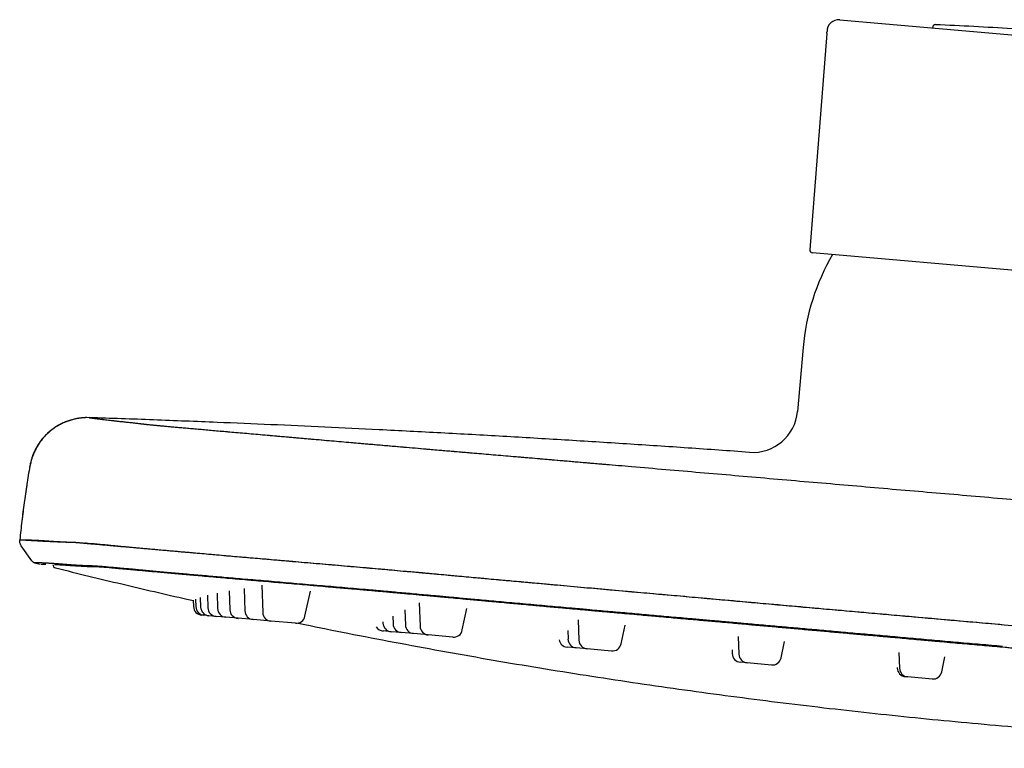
# Model space of a CAD drawing. Header units: millimetres. Extents: x 8 to 1937, y 12 to 2736.
# Tile 81 of 135: x 29 to 139, y 2655 to 2736. Entities that reach past the tile are written whole.
import ezdxf

# ---------------------------------------------------------------- set-up
doc = ezdxf.new("R2010")
doc.units = ezdxf.units.MM

msp = doc.modelspace()

# ---------------------------------------------------------------- linework, layer by layer
at = {"color": 7, "linetype": 'Continuous', "lineweight": 30}
for p, q in [((120.54, 2736.28), (144.58, 2734.18)), ((130.89, 2735.45), (130.88, 2735.37)), ((119.12, 2734.74), (117.22, 2710.67)), ((167.12, 2706), (117.5, 2710.35)), ((116.46, 2699.79), (115.84, 2692.68)), ((37.03, 2691.99), (36.53, 2691.98)), ((30.42, 2686.57), (30.4, 2686.58)), ((30.4, 2686.58), (30.42, 2686.57)), ((29.29, 2678.41), (29.29, 2678.41)), ((30.64, 2676.05), (29.46, 2677.74)), ((33.14, 2675.65), (33.23, 2675.65)), ((42.54, 2675.02), (43.1, 2674.97)), ((52.6, 2672.7), (52.67, 2670.62)), ((54.26, 2672.99), (54.34, 2670.47)), ((56.23, 2673.36), (56.34, 2670.3)), ((61.03, 2669.89), (61.63, 2672.68)), ((48.6, 2671.67), (48.62, 2670.97)), ((48.85, 2671.79), (48.88, 2670.95)), ((49.38, 2671.99), (49.42, 2670.9)), ((50.17, 2672.22), (50.22, 2670.83)), ((51.24, 2672.46), (51.3, 2670.74)), ((72.15, 2670.59), (72.2, 2668.91)), ((73.75, 2671.38), (73.84, 2668.77)), ((78.54, 2668.36), (79.05, 2670.74)), ((49.8, 2669.99), (49.53, 2670.01)), ((50.33, 2669.94), (49.8, 2669.99)), ((51.13, 2669.87), (50.33, 2669.94)), ((52.21, 2669.78), (51.13, 2669.87)), ((53.58, 2669.66), (52.21, 2669.78)), ((55.26, 2669.51), (53.58, 2669.66)), ((57.25, 2669.34), (55.26, 2669.51)), ((70.8, 2669.9), (70.83, 2669.03)), ((91.44, 2669.48), (91.52, 2667.22)), ((59.97, 2669.1), (57.25, 2669.34)), ((69.7, 2669.28), (69.71, 2669.13)), ((90.27, 2668.3), (90.31, 2667.33)), ((96.22, 2666.81), (96.66, 2668.88)), ((70.62, 2668.17), (69.73, 2668.25)), ((71.74, 2668.07), (70.62, 2668.17)), ((73.12, 2667.95), (71.74, 2668.07)), ((74.75, 2667.81), (73.12, 2667.95)), ((77.47, 2667.57), (74.75, 2667.81)), ((109.26, 2667.64), (109.32, 2665.66)), ((91.22, 2666.37), (90.2, 2666.45)), ((92.44, 2666.26), (91.22, 2666.37)), ((95.16, 2666.02), (92.44, 2666.26)), ((108.56, 2666.15), (108.57, 2665.73)), ((114.02, 2665.25), (114.41, 2667.09)), ((138.65, 2666.53), (138.48, 2666.54)), ((127.13, 2665.87), (127.2, 2664.1)), ((131.89, 2663.69), (132.25, 2665.38)), ((110.24, 2664.7), (109.49, 2664.77)), ((112.96, 2664.46), (110.24, 2664.7)), ((126.94, 2664.18), (126.94, 2664.12)), ((128.11, 2663.14), (127.85, 2663.16)), ((130.83, 2662.9), (128.11, 2663.14))]:
    msp.add_line(p, q, dxfattribs=at)
at = {"color": 7, "linetype": 'Continuous', "lineweight": 30, "flags": 128}
msp.add_lwpolyline([(138.86, 2668.95), (141.44, 2668.72)], dxfattribs=at)
at = {"color": 7, "linetype": 'Continuous', "lineweight": 30}
for centre, radius, start, end in [((120.43, 2734.98), 1.3, 85, 180.0883), ((131.19, 2735.43), 0.3, 87.742, 175), ((120.11, 2454.49), 281.45, 86.0033, 87.742), ((116.13, 2734.98), 3, 355.5, 0.0883), ((141.37, 2697.61), 25, 149.906, 175), ((117.52, 2710.64), 0.3, 175.5, 265), ((110.86, 2693.12), 5, 265.8935, 355), ((33.37, 2675.65), 0.4, 179.4058, 256.0961), ((49.62, 2671.01), 1, 182, 265), ((49.88, 2670.99), 1, 182, 265), ((50.42, 2670.94), 1, 182, 265), ((51.22, 2670.87), 1, 182, 265), ((52.3, 2670.77), 1, 182, 265), ((53.67, 2670.65), 1, 182, 265), ((55.34, 2670.51), 1, 182, 265), ((57.33, 2670.33), 1, 182, 265), ((60.05, 2670.1), 1, 265, 348), ((69.82, 2669.24), 1, 211.9778, 265), ((70.71, 2669.16), 1, 182, 265), ((71.83, 2669.07), 1, 182, 265), ((73.2, 2668.95), 1, 182, 265), ((74.84, 2668.8), 1, 182, 265), ((77.56, 2668.56), 1, 265, 348), ((90.29, 2667.45), 1, 191.1209, 265), ((91.3, 2667.36), 1, 182, 265), ((92.52, 2667.26), 1, 182, 265), ((95.24, 2667.02), 1, 265, 348), ((109.57, 2665.76), 1, 182, 265), ((110.32, 2665.7), 1, 182, 265), ((113.04, 2665.46), 1, 265, 348), ((127.94, 2664.16), 1, 182, 265), ((128.2, 2664.13), 1, 182, 265), ((130.92, 2663.9), 1, 265, 348)]:
    msp.add_arc(centre, radius, start, end, dxfattribs=at)
for points, knots in [([(36.1, 2691.95), (36.04, 2691.94), (35.8, 2691.92), (35.36, 2691.84), (34.84, 2691.69), (34.36, 2691.52), (33.92, 2691.32), (33.49, 2691.09), (33.09, 2690.83), (32.7, 2690.53), (32.33, 2690.21), (31.99, 2689.86), (31.68, 2689.49), (31.4, 2689.1), (31.13, 2688.67), (30.88, 2688.18), (30.67, 2687.65), (30.51, 2687.12), (30.44, 2686.76), (30.4, 2686.58)], [0, 0, 0, 0, 0.019753, 0.087807, 0.157294, 0.213761, 0.270854, 0.328425, 0.386319, 0.444377, 0.502434, 0.560329, 0.6179, 0.674993, 0.73146, 0.800947, 0.869001, 0.935411, 1, 1, 1, 1]), ([(36.76, 2691.99), (36.75, 2691.99), (36.74, 2691.99), (36.71, 2691.99), (36.68, 2691.99), (36.65, 2691.99), (36.61, 2691.99), (36.57, 2691.99), (36.53, 2691.98), (36.48, 2691.98), (36.43, 2691.98), (36.37, 2691.97), (36.32, 2691.97), (36.25, 2691.96), (36.19, 2691.96), (36.12, 2691.95), (36.05, 2691.94), (35.97, 2691.93), (35.9, 2691.92), (35.84, 2691.91), (35.79, 2691.9), (35.72, 2691.89), (35.63, 2691.88), (35.49, 2691.85), (35.32, 2691.81), (35.11, 2691.76), (34.89, 2691.69), (34.59, 2691.59), (34.23, 2691.45), (33.87, 2691.28), (33.59, 2691.12), (33.37, 2690.99), (33.14, 2690.84), (32.88, 2690.66), (32.61, 2690.44), (32.33, 2690.18), (32.05, 2689.89), (31.78, 2689.58), (31.52, 2689.25), (31.28, 2688.88), (31.05, 2688.48), (30.85, 2688.04), (30.67, 2687.58), (30.52, 2687.09), (30.46, 2686.75), (30.42, 2686.57)], [0, 0, 0, 0, 0.051962, 0.100966, 0.147016, 0.190115, 0.230264, 0.267468, 0.301733, 0.333064, 0.361472, 0.386967, 0.409566, 0.429294, 0.446187, 0.460305, 0.471749, 0.480716, 0.487614, 0.490556, 0.493364, 0.497137, 0.502848, 0.511574, 0.522795, 0.536547, 0.551416, 0.566337, 0.595758, 0.625265, 0.640604, 0.656115, 0.673487, 0.693134, 0.715044, 0.739184, 0.765502, 0.790257, 0.816547, 0.844282, 0.87335, 0.903617, 0.93493, 0.96712, 1, 1, 1, 1]), ([(110.5, 2688.13), (108.22, 2688.29), (103.66, 2688.62), (96.82, 2689.07), (89.95, 2689.5), (83.06, 2689.91), (76.17, 2690.29), (69.56, 2690.63), (63.25, 2690.94), (57.24, 2691.21), (52.08, 2691.43), (47.73, 2691.6), (44.18, 2691.74), (40.62, 2691.87), (38.23, 2691.95), (37.03, 2691.99)], [0, 0, 0, 0, 0.093146, 0.186371, 0.279831, 0.373647, 0.467636, 0.561455, 0.6436, 0.725172, 0.80647, 0.854459, 0.902639, 0.951118, 1, 1, 1, 1]), ([(37.03, 2691.99), (37.03, 2691.99), (37.03, 2691.99), (37.05, 2691.99), (37.08, 2691.98), (37.11, 2691.98), (37.15, 2691.97), (37.21, 2691.97), (37.27, 2691.96), (37.33, 2691.95), (37.41, 2691.94), (37.5, 2691.93), (37.59, 2691.92), (37.68, 2691.91), (37.78, 2691.89), (37.89, 2691.88), (38, 2691.86), (38.11, 2691.85), (38.22, 2691.84), (38.31, 2691.82), (38.37, 2691.82), (38.4, 2691.81), (38.41, 2691.81), (38.42, 2691.81), (38.43, 2691.81), (38.44, 2691.81), (38.45, 2691.81), (38.48, 2691.8), (38.6, 2691.79), (38.82, 2691.76), (39.15, 2691.72), (39.51, 2691.68), (39.9, 2691.64), (40.31, 2691.59), (40.77, 2691.55), (41.27, 2691.49), (41.78, 2691.44), (42.2, 2691.39), (42.47, 2691.36), (42.59, 2691.34), (42.64, 2691.34), (42.66, 2691.33), (42.66, 2691.33), (42.67, 2691.33), (42.67, 2691.33), (42.68, 2691.33), (42.68, 2691.33), (42.71, 2691.33), (42.76, 2691.32), (42.84, 2691.31), (42.91, 2691.3), (42.97, 2691.3), (43.03, 2691.29), (43.09, 2691.28), (43.14, 2691.28), (43.19, 2691.27), (43.23, 2691.26), (43.27, 2691.26), (43.3, 2691.26), (43.34, 2691.25), (43.36, 2691.25), (43.39, 2691.25), (43.4, 2691.24), (43.42, 2691.24), (43.44, 2691.24), (43.47, 2691.24), (43.51, 2691.23), (43.62, 2691.22), (43.76, 2691.21), (43.91, 2691.19), (44.04, 2691.18), (44.17, 2691.17), (44.31, 2691.15), (44.46, 2691.14), (44.62, 2691.12), (44.78, 2691.11), (45.03, 2691.09), (45.39, 2691.05), (45.88, 2691.01), (46.42, 2690.96), (47, 2690.91), (47.62, 2690.86), (48.27, 2690.8), (48.95, 2690.74), (49.66, 2690.68), (50.4, 2690.61), (51.18, 2690.54), (52.01, 2690.47), (52.89, 2690.39), (53.83, 2690.31), (54.79, 2690.23), (55.8, 2690.14), (56.83, 2690.05), (57.88, 2689.96), (58.94, 2689.86), (60.01, 2689.77), (61.12, 2689.67), (62.26, 2689.57), (63.39, 2689.47), (64.51, 2689.37), (65.6, 2689.28), (66.67, 2689.19), (67.75, 2689.09), (68.85, 2689), (69.98, 2688.9), (71.15, 2688.8), (72.35, 2688.69), (73.59, 2688.59), (74.71, 2688.49), (75.71, 2688.41), (76.54, 2688.33), (77.12, 2688.29), (77.44, 2688.26), (77.54, 2688.25), (77.64, 2688.24), (77.75, 2688.23), (77.85, 2688.22), (78.23, 2688.19), (78.91, 2688.13), (79.9, 2688.05), (80.93, 2687.96), (82, 2687.87), (83.1, 2687.78), (84.24, 2687.68), (85.4, 2687.58), (86.61, 2687.48), (87.85, 2687.37), (89.12, 2687.26), (90.44, 2687.15), (91.79, 2687.03), (92.95, 2686.93), (93.9, 2686.85), (94.48, 2686.8), (94.82, 2686.77), (94.92, 2686.76)], [0, 0, 0, 0, 0.017308, 0.034397, 0.051267, 0.067918, 0.084348, 0.100559, 0.11655, 0.133885, 0.150953, 0.167754, 0.184288, 0.200554, 0.216552, 0.232282, 0.247746, 0.262944, 0.277877, 0.286945, 0.295912, 0.297033, 0.298151, 0.299268, 0.300384, 0.301498, 0.30261, 0.303776, 0.311077, 0.340625, 0.371015, 0.40127, 0.431396, 0.46139, 0.491242, 0.5239, 0.556352, 0.584724, 0.597148, 0.602603, 0.605, 0.605269, 0.605539, 0.605808, 0.606076, 0.606345, 0.606614, 0.606883, 0.611256, 0.615371, 0.619231, 0.622835, 0.626183, 0.629275, 0.632113, 0.634549, 0.63676, 0.638746, 0.640506, 0.642041, 0.643352, 0.644438, 0.64476, 0.645499, 0.646402, 0.647303, 0.648202, 0.651721, 0.657947, 0.661079, 0.664194, 0.667293, 0.670377, 0.673446, 0.6765, 0.679542, 0.682571, 0.689866, 0.697116, 0.704329, 0.711516, 0.718682, 0.725838, 0.732581, 0.739327, 0.746084, 0.752856, 0.759651, 0.766856, 0.774032, 0.781187, 0.788329, 0.795469, 0.802616, 0.809369, 0.816147, 0.82296, 0.829818, 0.836731, 0.843068, 0.849298, 0.855234, 0.861165, 0.867164, 0.873231, 0.879368, 0.885748, 0.892212, 0.898763, 0.903138, 0.907554, 0.911475, 0.91199, 0.912507, 0.913024, 0.913542, 0.91406, 0.914579, 0.919396, 0.924407, 0.929612, 0.935009, 0.9406, 0.946279, 0.952144, 0.958195, 0.96443, 0.97085, 0.977454, 0.984243, 0.991224, 0.994894, 0.998489, 1, 1, 1, 1]), ([(37.03, 2691.99), (37.03, 2691.99), (37.04, 2691.99), (37.11, 2691.98), (37.23, 2691.96), (37.38, 2691.94), (37.59, 2691.91), (37.83, 2691.88), (38.09, 2691.85), (38.29, 2691.83), (38.37, 2691.82)], [0, 0, 0, 0, 0.129445, 0.258902, 0.38837, 0.517845, 0.647324, 0.774493, 0.90166, 1, 1, 1, 1]), ([(51.59, 2690.51), (51.72, 2690.5), (52.13, 2690.46), (52.88, 2690.39), (53.82, 2690.31), (54.8, 2690.23), (55.82, 2690.14), (56.88, 2690.04), (57.94, 2689.95), (59.02, 2689.86), (60.09, 2689.76), (61.2, 2689.66), (62.32, 2689.57), (63.44, 2689.47), (64.54, 2689.37), (65.63, 2689.28), (66.74, 2689.18), (67.87, 2689.08), (69.01, 2688.98), (70.16, 2688.88), (71.37, 2688.78), (72.63, 2688.67), (73.95, 2688.56), (75.27, 2688.44), (76.61, 2688.33), (78.23, 2688.19), (80.12, 2688.03), (82.29, 2687.85), (84.46, 2687.66), (86.63, 2687.48), (89.03, 2687.27), (91.65, 2687.05), (94.51, 2686.8), (97.69, 2686.53), (101.19, 2686.23), (105.02, 2685.9), (108.85, 2685.57), (112.71, 2685.23), (116.6, 2684.9), (120.51, 2684.56), (124.42, 2684.22), (128.33, 2683.88), (132.25, 2683.55), (136.16, 2683.21), (138.77, 2682.98), (140.08, 2682.86)], [0, 0, 0, 0, 0.006937, 0.022321, 0.037765, 0.053258, 0.068773, 0.084284, 0.099763, 0.114312, 0.128825, 0.143316, 0.157801, 0.172294, 0.185489, 0.198727, 0.212004, 0.225301, 0.2386, 0.251886, 0.265143, 0.279693, 0.294238, 0.308794, 0.323373, 0.337974, 0.361308, 0.384633, 0.407953, 0.431271, 0.454588, 0.485123, 0.51566, 0.546193, 0.587064, 0.627902, 0.668698, 0.709448, 0.750997, 0.792521, 0.834026, 0.87552, 0.917009, 0.9585, 1, 1, 1, 1]), ([(30.4, 2686.58), (30.29, 2685.9), (30.07, 2684.54), (29.77, 2682.5), (29.51, 2680.46), (29.36, 2679.1), (29.29, 2678.41)], [0, 0, 0, 0, 0.250017, 0.500008, 0.750001, 1, 1, 1, 1]), ([(30.06, 2684.47), (29.97, 2683.82), (29.77, 2682.5), (29.61, 2681.19), (29.53, 2680.53)], [0, 0, 0, 0, 0.499983, 1, 1, 1, 1]), ([(29.46, 2677.74), (29.43, 2677.79), (29.37, 2677.89), (29.31, 2678.06), (29.28, 2678.23), (29.28, 2678.35), (29.29, 2678.41)], [0, 0, 0, 0, 0.248005, 0.500009, 0.752009, 1, 1, 1, 1]), ([(29.29, 2678.41), (29.3, 2678.41), (29.31, 2678.41), (29.38, 2678.41), (29.5, 2678.41), (29.67, 2678.4), (29.87, 2678.4), (30.13, 2678.39), (30.43, 2678.38), (30.77, 2678.37), (31.16, 2678.35), (31.6, 2678.33), (32.08, 2678.3), (32.61, 2678.26), (33.07, 2678.23), (33.46, 2678.21), (33.74, 2678.19), (34.02, 2678.17), (34.33, 2678.16), (34.65, 2678.15), (34.95, 2678.14), (35.17, 2678.13), (35.32, 2678.13), (35.35, 2678.13)], [0, 0, 0, 0, 0.050041, 0.113141, 0.176237, 0.239331, 0.302427, 0.364398, 0.426373, 0.488355, 0.550345, 0.612342, 0.674342, 0.736343, 0.798339, 0.826174, 0.854011, 0.881855, 0.909707, 0.937531, 0.965307, 0.993201, 1, 1, 1, 1]), ([(29.29, 2678.41), (29.29, 2678.41), (29.29, 2678.41), (29.3, 2678.41), (29.31, 2678.41), (29.34, 2678.41), (29.37, 2678.41), (29.4, 2678.41), (29.45, 2678.4), (29.5, 2678.4), (29.56, 2678.4), (29.63, 2678.39), (29.71, 2678.39), (29.79, 2678.38), (29.88, 2678.38), (29.97, 2678.37), (30.07, 2678.37), (30.18, 2678.36), (30.29, 2678.35), (30.39, 2678.35), (30.5, 2678.34), (30.61, 2678.33), (30.72, 2678.33), (30.83, 2678.32), (30.94, 2678.31), (31.06, 2678.31), (31.19, 2678.3), (31.31, 2678.29), (31.44, 2678.29), (31.58, 2678.28), (31.71, 2678.27), (31.85, 2678.26), (31.99, 2678.26), (32.14, 2678.25), (32.29, 2678.24), (32.44, 2678.23), (32.6, 2678.23), (32.75, 2678.22), (32.91, 2678.21), (33.06, 2678.2), (33.21, 2678.2), (33.35, 2678.19), (33.5, 2678.19), (33.64, 2678.18), (33.78, 2678.17), (33.93, 2678.17), (34.08, 2678.16), (34.25, 2678.16), (34.41, 2678.15), (34.51, 2678.15), (34.56, 2678.15)], [0, 0, 0, 0, 0.025112, 0.049932, 0.074548, 0.09898, 0.123165, 0.147048, 0.17483, 0.202301, 0.229486, 0.256318, 0.283272, 0.309822, 0.336019, 0.361882, 0.387395, 0.412545, 0.437348, 0.45878, 0.479957, 0.50084, 0.521387, 0.541583, 0.561476, 0.581123, 0.600564, 0.620687, 0.640507, 0.659979, 0.679096, 0.697882, 0.716357, 0.736176, 0.755651, 0.774783, 0.793574, 0.812012, 0.830082, 0.847768, 0.863637, 0.879186, 0.894422, 0.909352, 0.92398, 0.938309, 0.955111, 0.971485, 0.987432, 1, 1, 1, 1]), ([(35.26, 2678.13), (35.27, 2678.13), (35.28, 2678.13), (35.3, 2678.13), (35.31, 2678.13), (35.31, 2678.13), (35.32, 2678.13), (35.32, 2678.13), (35.32, 2678.13), (35.33, 2678.13), (35.33, 2678.13), (35.33, 2678.13), (35.34, 2678.13), (35.35, 2678.13), (35.36, 2678.13), (35.37, 2678.13), (35.39, 2678.12), (35.42, 2678.12), (35.45, 2678.12), (35.48, 2678.12), (35.52, 2678.11), (35.57, 2678.11), (35.64, 2678.1), (35.71, 2678.1), (35.8, 2678.09), (35.9, 2678.08), (36.02, 2678.07), (36.15, 2678.06), (36.31, 2678.04), (36.48, 2678.03), (36.67, 2678.01), (36.87, 2677.99), (37.09, 2677.97), (37.32, 2677.95), (37.58, 2677.93), (37.86, 2677.91), (38.16, 2677.88), (38.49, 2677.85), (38.83, 2677.82), (39.21, 2677.79), (39.61, 2677.75), (40.05, 2677.71), (40.54, 2677.67), (41.08, 2677.62), (41.66, 2677.57), (42.28, 2677.52), (42.94, 2677.46), (43.62, 2677.4), (44.32, 2677.34), (45.02, 2677.27), (45.67, 2677.22), (46.27, 2677.16), (46.78, 2677.12), (47.13, 2677.09), (47.33, 2677.07), (47.39, 2677.06), (47.44, 2677.06), (47.5, 2677.06), (47.55, 2677.05), (47.61, 2677.05), (47.95, 2677.02), (48.59, 2676.96), (49.55, 2676.88), (50.51, 2676.79), (51.49, 2676.71), (52.48, 2676.62), (53.47, 2676.53), (54.48, 2676.45), (55.5, 2676.36), (56.53, 2676.27), (57.45, 2676.19), (58.25, 2676.12), (58.76, 2676.08), (59.11, 2676.05), (59.29, 2676.03), (59.46, 2676.02), (59.64, 2676), (59.82, 2675.99), (60.38, 2675.94), (61.33, 2675.86), (62.69, 2675.74), (64.06, 2675.63), (65.44, 2675.5), (66.83, 2675.38), (68.18, 2675.26), (69.47, 2675.15), (70.72, 2675.04), (72.1, 2674.91), (73.15, 2674.82), (73.84, 2674.76), (74.06, 2674.74), (74.27, 2674.72), (74.49, 2674.7), (74.71, 2674.68), (75.53, 2674.6), (76.96, 2674.47), (79, 2674.29), (81.03, 2674.1), (83.06, 2673.92), (85.07, 2673.74), (87.45, 2673.52), (90.19, 2673.28), (93.28, 2673), (96.24, 2672.73), (99.07, 2672.48), (101.77, 2672.24), (104.45, 2672), (107.1, 2671.76), (109.73, 2671.52), (112.33, 2671.29), (114.91, 2671.06), (117.48, 2670.83), (120.03, 2670.61), (122.56, 2670.38), (125.05, 2670.16), (127.66, 2669.93), (130.39, 2669.69), (133.24, 2669.44), (136.06, 2669.19), (137.93, 2669.03), (138.86, 2668.95)], [0, 0, 0, 0, 0.001355, 0.003648, 0.003905, 0.004161, 0.004417, 0.004673, 0.004929, 0.005185, 0.00544, 0.005615, 0.006096, 0.006842, 0.007726, 0.008818, 0.010119, 0.011955, 0.01409, 0.016526, 0.019261, 0.022296, 0.026052, 0.030184, 0.034693, 0.039582, 0.044848, 0.05039, 0.056298, 0.062572, 0.069211, 0.075131, 0.081314, 0.08776, 0.094468, 0.101438, 0.108671, 0.115731, 0.123025, 0.130553, 0.138317, 0.146318, 0.155062, 0.164074, 0.173352, 0.182894, 0.192697, 0.20276, 0.211826, 0.221087, 0.230543, 0.236892, 0.243326, 0.249061, 0.249709, 0.250358, 0.251007, 0.251658, 0.252309, 0.252961, 0.253614, 0.264418, 0.275069, 0.28557, 0.29592, 0.306116, 0.316156, 0.326039, 0.33602, 0.345833, 0.35548, 0.361758, 0.367965, 0.369579, 0.371188, 0.372792, 0.374392, 0.375987, 0.377577, 0.389464, 0.401297, 0.413073, 0.424789, 0.436441, 0.448025, 0.458163, 0.468249, 0.478288, 0.491471, 0.493191, 0.49491, 0.496628, 0.498344, 0.500059, 0.501773, 0.517938, 0.534, 0.549963, 0.565832, 0.581614, 0.597306, 0.62177, 0.645972, 0.669915, 0.69111, 0.71216, 0.733045, 0.753712, 0.774122, 0.794312, 0.814354, 0.834304, 0.854125, 0.873739, 0.893083, 0.912173, 0.934433, 0.956513, 0.978391, 1, 1, 1, 1]), ([(36.53, 2678.05), (36.6, 2678.05), (36.77, 2678.03), (37.1, 2678), (37.51, 2677.97), (37.96, 2677.92), (38.44, 2677.88), (38.98, 2677.83), (39.56, 2677.78), (40.2, 2677.72), (40.89, 2677.65), (41.61, 2677.59), (42.38, 2677.51), (43.18, 2677.44), (43.99, 2677.37), (44.81, 2677.29), (45.67, 2677.22), (46.56, 2677.14), (47.5, 2677.05), (48.49, 2676.97), (49.54, 2676.88), (50.62, 2676.78), (51.74, 2676.68), (52.88, 2676.58), (54.04, 2676.48), (55.2, 2676.38), (56.36, 2676.29), (57.54, 2676.18), (58.74, 2676.08), (59.99, 2675.97), (61.28, 2675.86), (62.61, 2675.75), (63.97, 2675.63), (65.36, 2675.51), (66.77, 2675.39), (68.17, 2675.27), (69.57, 2675.14), (70.94, 2675.02), (72.32, 2674.89), (73.71, 2674.77), (75.37, 2674.62), (77.32, 2674.44), (79.54, 2674.24), (81.76, 2674.03), (83.99, 2673.83), (86.44, 2673.61), (89.13, 2673.37), (92.05, 2673.1), (95.3, 2672.81), (98.89, 2672.49), (102.82, 2672.15), (106.75, 2671.8), (110.71, 2671.45), (114.7, 2671.09), (118.72, 2670.73), (122.74, 2670.37), (126.77, 2670.02), (130.8, 2669.66), (134.83, 2669.3), (137.52, 2669.07), (138.86, 2668.95)], [0, 0, 0, 0, 0.0072374, 0.019074, 0.0308773, 0.0426571, 0.0544231, 0.066185, 0.0786727, 0.0911887, 0.1037317, 0.1163005, 0.128894, 0.1415031, 0.1533553, 0.1651705, 0.1769585, 0.1887289, 0.2004913, 0.2129714, 0.2254716, 0.2379967, 0.2505513, 0.2631398, 0.2757618, 0.2876325, 0.2994617, 0.311259, 0.3230337, 0.3347947, 0.3472645, 0.3597456, 0.3722505, 0.3847928, 0.3973873, 0.4100471, 0.4219712, 0.4338508, 0.4456931, 0.4575013, 0.4692757, 0.4880096, 0.5067041, 0.5253677, 0.5440021, 0.5626218, 0.5870068, 0.6114072, 0.6358158, 0.6684999, 0.701179, 0.7338548, 0.7665301, 0.7998769, 0.8332276, 0.8665812, 0.8999364, 0.9332921, 0.966647, 1, 1, 1, 1]), ([(30.64, 2676.05), (30.66, 2676.02), (30.7, 2675.98), (30.77, 2675.92), (30.85, 2675.87), (30.9, 2675.86), (30.93, 2675.85)], [0, 0, 0, 0, 0.247994, 0.5, 0.752006, 1, 1, 1, 1]), ([(30.93, 2675.85), (31.04, 2675.82), (31.25, 2675.77), (31.46, 2675.72), (31.56, 2675.69)], [0, 0, 0, 0, 0.500798, 1, 1, 1, 1]), ([(138.65, 2666.53), (137.83, 2666.6), (136.2, 2666.74), (133.77, 2666.95), (131.39, 2667.16), (129.04, 2667.37), (126.74, 2667.58), (124.49, 2667.78), (122.29, 2667.97), (120.12, 2668.17), (117.99, 2668.36), (115.9, 2668.54), (113.84, 2668.73), (111.82, 2668.9), (110.29, 2669.04), (109.25, 2669.13), (108.68, 2669.18), (108.11, 2669.23), (107.54, 2669.28), (106.93, 2669.34), (105.99, 2669.42), (104.72, 2669.53), (102.95, 2669.69), (100.97, 2669.86), (98.79, 2670.06), (96.64, 2670.25), (94.54, 2670.43), (93.09, 2670.56), (92.28, 2670.63), (92.08, 2670.65), (91.88, 2670.67), (91.68, 2670.69), (91.47, 2670.7), (91.24, 2670.73), (90.98, 2670.75), (90.4, 2670.8), (89.5, 2670.88), (88.31, 2670.99), (87.1, 2671.1), (85.88, 2671.21), (84.65, 2671.32), (83.46, 2671.42), (82.32, 2671.53), (81.23, 2671.63), (80.22, 2671.72), (79.29, 2671.8), (78.44, 2671.88), (77.71, 2671.95), (77.1, 2672), (76.61, 2672.05), (76.28, 2672.08), (76.1, 2672.1), (76.05, 2672.1), (75.99, 2672.11), (75.94, 2672.11), (75.88, 2672.12), (75.49, 2672.15), (74.77, 2672.22), (73.73, 2672.31), (72.73, 2672.4), (71.77, 2672.49), (70.9, 2672.57), (70.12, 2672.64), (69.44, 2672.7), (68.77, 2672.76), (68.09, 2672.82), (67.2, 2672.89), (66.11, 2672.99), (64.85, 2673.1), (63.59, 2673.21), (62.33, 2673.31), (61.07, 2673.42), (59.8, 2673.53), (58.53, 2673.64), (57.3, 2673.75), (56.1, 2673.85), (54.94, 2673.95), (53.83, 2674.04), (52.77, 2674.13), (51.76, 2674.22), (50.77, 2674.31), (49.82, 2674.39), (48.87, 2674.47), (47.93, 2674.56), (47.01, 2674.64), (46.13, 2674.72), (45.29, 2674.79), (44.48, 2674.86), (43.79, 2674.93), (43.21, 2674.98), (42.73, 2675.02), (42.27, 2675.07), (41.82, 2675.11), (41.4, 2675.15), (40.98, 2675.18), (40.56, 2675.22), (40.14, 2675.26), (39.72, 2675.3), (39.33, 2675.33), (39.02, 2675.36), (38.79, 2675.38), (38.61, 2675.39), (38.45, 2675.41), (38.3, 2675.42), (38.16, 2675.43), (38.02, 2675.44), (37.86, 2675.45), (37.7, 2675.46), (37.55, 2675.47), (37.42, 2675.48), (37.3, 2675.49), (37.22, 2675.49), (37.18, 2675.49), (37.15, 2675.49), (37.13, 2675.49), (37.11, 2675.49), (37.09, 2675.5), (37.07, 2675.5), (36.92, 2675.5), (36.66, 2675.51), (36.28, 2675.52), (35.91, 2675.54), (35.55, 2675.56), (35.19, 2675.59), (34.85, 2675.61), (34.52, 2675.64), (34.2, 2675.66), (33.89, 2675.69), (33.6, 2675.71), (33.33, 2675.73), (33.06, 2675.75), (32.86, 2675.76), (32.71, 2675.77), (32.6, 2675.77), (32.5, 2675.78), (32.41, 2675.78), (32.31, 2675.79), (32.22, 2675.79), (32.08, 2675.8), (31.9, 2675.81), (31.68, 2675.82), (31.55, 2675.82), (31.47, 2675.83), (31.44, 2675.83), (31.41, 2675.83), (31.38, 2675.83), (31.35, 2675.83), (31.33, 2675.83), (31.29, 2675.84), (31.24, 2675.84), (31.18, 2675.84), (31.13, 2675.84), (31.09, 2675.84), (31.05, 2675.84), (31.01, 2675.85), (30.98, 2675.85), (30.96, 2675.85), (30.95, 2675.85), (30.93, 2675.85), (30.93, 2675.85), (30.93, 2675.85)], [0, 0, 0, 0, 0.009695, 0.019246, 0.028652, 0.037915, 0.047033, 0.055848, 0.064525, 0.073062, 0.081461, 0.08972, 0.097841, 0.105822, 0.113666, 0.11594, 0.118203, 0.120454, 0.122694, 0.125015, 0.127664, 0.133863, 0.139999, 0.148763, 0.157398, 0.165906, 0.174287, 0.182425, 0.183217, 0.184009, 0.184799, 0.185589, 0.186377, 0.187325, 0.188375, 0.189418, 0.194305, 0.199056, 0.20367, 0.208749, 0.213653, 0.21838, 0.22293, 0.227304, 0.2315, 0.235046, 0.238455, 0.241726, 0.24381, 0.245834, 0.247566, 0.247789, 0.248011, 0.248233, 0.248454, 0.248674, 0.248894, 0.253205, 0.257389, 0.261449, 0.265384, 0.269196, 0.272105, 0.27494, 0.277701, 0.280466, 0.283486, 0.288907, 0.294368, 0.299871, 0.305421, 0.31102, 0.316967, 0.322863, 0.328717, 0.334538, 0.340335, 0.346117, 0.35156, 0.357001, 0.362445, 0.367898, 0.373364, 0.379164, 0.384953, 0.390737, 0.396521, 0.40231, 0.408107, 0.412019, 0.415939, 0.419868, 0.423807, 0.427758, 0.431723, 0.435704, 0.440517, 0.44535, 0.450207, 0.455091, 0.457662, 0.460241, 0.46283, 0.465428, 0.467846, 0.470086, 0.473562, 0.477177, 0.480934, 0.484834, 0.488385, 0.49205, 0.492888, 0.493732, 0.494582, 0.495437, 0.496299, 0.497166, 0.498039, 0.514778, 0.531669, 0.548705, 0.565883, 0.583198, 0.600333, 0.617593, 0.634974, 0.652473, 0.670086, 0.687814, 0.705656, 0.723615, 0.731716, 0.739841, 0.74799, 0.755923, 0.763806, 0.771672, 0.779522, 0.802735, 0.825807, 0.84874, 0.853049, 0.857353, 0.861652, 0.865947, 0.870236, 0.874519, 0.878497, 0.889576, 0.90086, 0.911295, 0.921899, 0.932671, 0.943612, 0.954722, 0.965798, 0.977036, 0.988437, 1, 1, 1, 1]), ([(31.68, 2675.69), (31.69, 2675.69), (31.72, 2675.69), (31.79, 2675.68), (31.88, 2675.68), (31.99, 2675.68), (32.09, 2675.68), (32.16, 2675.67), (32.19, 2675.67)], [0, 0, 0, 0, 0.0956072, 0.2957529, 0.490323, 0.6829049, 0.8734934, 1, 1, 1, 1]), ([(31.95, 2675.81), (31.95, 2675.8), (31.95, 2675.8), (31.95, 2675.8), (31.95, 2675.8)], [0, 0, 0, 0, 0.693378, 1, 1, 1, 1]), ([(33.23, 2675.65), (33.29, 2675.65), (33.49, 2675.64), (33.87, 2675.62), (34.36, 2675.59), (34.89, 2675.55), (35.48, 2675.51), (36.1, 2675.48), (36.8, 2675.44), (37.29, 2675.43), (37.63, 2675.42), (37.8, 2675.42), (38.01, 2675.41), (38.25, 2675.39), (38.53, 2675.37), (38.86, 2675.35), (39.22, 2675.32), (39.62, 2675.28), (40.05, 2675.24), (40.52, 2675.2), (40.86, 2675.17), (41.05, 2675.15), (41.06, 2675.15)], [0, 0, 0, 0, 0.055225, 0.160319, 0.265413, 0.370514, 0.475619, 0.580723, 0.685823, 0.790925, 0.810453, 0.830003, 0.849551, 0.869077, 0.88857, 0.90802, 0.926302, 0.944545, 0.962763, 0.980972, 0.999189, 1, 1, 1, 1]), ([(33.28, 2675.27), (34.51, 2674.96), (36.96, 2674.36), (40.62, 2673.48), (44.26, 2672.63), (46.92, 2672.01), (48.36, 2671.69), (48.6, 2671.64)], [0, 0, 0, 0, 0.241508, 0.480649, 0.717976, 0.954045, 1, 1, 1, 1]), ([(36.79, 2675.44), (36.81, 2675.44), (36.91, 2675.44), (37.09, 2675.43), (37.28, 2675.43), (37.39, 2675.43), (37.43, 2675.43), (37.44, 2675.43), (37.45, 2675.43), (37.47, 2675.43), (37.48, 2675.43), (37.53, 2675.43), (37.57, 2675.42), (37.62, 2675.42)], [0, 0, 0, 0, 0.08713, 0.393355, 0.660085, 0.776625, 0.791849, 0.807064, 0.822271, 0.837469, 0.852658, 0.867839, 1, 1, 1, 1]), ([(40.05, 2675.24), (40.13, 2675.24), (40.33, 2675.22), (40.65, 2675.19), (41.02, 2675.16), (41.28, 2675.13), (41.41, 2675.12)], [0, 0, 0, 0, 0.2015124, 0.4705863, 0.7411458, 1, 1, 1, 1]), ([(40.05, 2675.24), (40.09, 2675.24), (40.16, 2675.23), (40.28, 2675.22), (40.4, 2675.21), (40.52, 2675.2), (40.64, 2675.19), (40.77, 2675.18), (40.9, 2675.17), (41.17, 2675.14), (41.61, 2675.1), (42.24, 2675.05), (42.91, 2674.99), (43.62, 2674.92), (44.37, 2674.85), (45.14, 2674.79), (45.93, 2674.71), (46.73, 2674.64), (47.58, 2674.57), (48.45, 2674.49), (49.37, 2674.41), (50.34, 2674.32), (51.37, 2674.24), (52.42, 2674.14), (53.51, 2674.05), (54.52, 2673.96), (55.18, 2673.91), (55.45, 2673.88)], [0, 0, 0, 0, 0.012338, 0.025567, 0.03874, 0.051856, 0.064917, 0.077923, 0.090876, 0.103776, 0.159184, 0.214304, 0.269188, 0.323882, 0.378433, 0.432888, 0.484184, 0.535473, 0.586793, 0.638183, 0.689686, 0.743868, 0.798054, 0.852299, 0.906662, 0.961209, 1, 1, 1, 1]), ([(41.4, 2675.12), (41.47, 2675.12), (41.73, 2675.09), (42.24, 2675.05), (42.91, 2674.99), (43.62, 2674.92), (44.37, 2674.85), (45.14, 2674.78), (45.94, 2674.71), (46.75, 2674.64), (47.59, 2674.57), (48.46, 2674.49), (49.39, 2674.41), (50.36, 2674.32), (51.4, 2674.23), (52.46, 2674.14), (53.56, 2674.05), (54.69, 2673.95), (55.83, 2673.85), (56.97, 2673.75), (58.11, 2673.66), (59.27, 2673.56), (60.45, 2673.46), (61.61, 2673.35), (62.76, 2673.26), (63.89, 2673.16), (65.03, 2673.06), (66.2, 2672.96), (67.37, 2672.86), (68.56, 2672.75), (69.8, 2672.64), (71.08, 2672.53), (72.41, 2672.41), (73.75, 2672.28), (75.1, 2672.16), (76.71, 2672.01), (78.6, 2671.84), (80.76, 2671.64), (82.92, 2671.44), (85.09, 2671.25), (87.48, 2671.03), (90.1, 2670.79), (92.95, 2670.54), (96.13, 2670.25), (99.63, 2669.94), (103.46, 2669.6), (107.3, 2669.26), (111.17, 2668.92), (115.07, 2668.57), (119, 2668.22), (122.92, 2667.87), (126.85, 2667.52), (130.78, 2667.17), (134.71, 2666.82), (137.33, 2666.59), (138.64, 2666.47)], [0, 0, 0, 0, 0.0050858, 0.0186536, 0.0322513, 0.045862, 0.0594693, 0.0730523, 0.0858194, 0.0985574, 0.1112774, 0.1239904, 0.1367076, 0.1502293, 0.1637963, 0.1773929, 0.1910032, 0.2046116, 0.2181973, 0.2309658, 0.2437044, 0.2564245, 0.2691371, 0.2818531, 0.2934406, 0.3050645, 0.3167115, 0.3283691, 0.3400254, 0.3516694, 0.3632815, 0.3759956, 0.3886652, 0.4013054, 0.4139274, 0.426539, 0.4466632, 0.4667829, 0.486902, 0.5070222, 0.5271432, 0.5534946, 0.5798509, 0.6062146, 0.6415383, 0.676883, 0.7122524, 0.7476289, 0.7837132, 0.8197846, 0.8558446, 0.8918948, 0.9279364, 0.963971, 1, 1, 1, 1]), ([(41.41, 2675.12), (41.41, 2675.12), (41.59, 2675.11), (41.77, 2675.09), (41.96, 2675.07)], [0, 0, 0, 0, 0.036866, 1, 1, 1, 1]), ([(52.18, 2674.17), (52.45, 2674.14), (52.73, 2674.12), (53.02, 2674.09), (53.02, 2674.09)], [0, 0, 0, 0, 0.999207, 1, 1, 1, 1]), ([(53.02, 2674.09), (53.35, 2674.06), (53.68, 2674.04), (54.03, 2674.01), (54.04, 2674)], [0, 0, 0, 0, 0.971437, 1, 1, 1, 1]), ([(55.12, 2673.91), (55.47, 2673.88), (55.82, 2673.85), (56.18, 2673.82), (56.19, 2673.82)], [0, 0, 0, 0, 0.9750276, 1, 1, 1, 1]), ([(56.19, 2673.82), (56.55, 2673.79), (56.92, 2673.76), (57.29, 2673.72), (57.3, 2673.72)], [0, 0, 0, 0, 0.981549, 1, 1, 1, 1]), ([(57.3, 2673.72), (57.67, 2673.69), (58.04, 2673.66), (58.42, 2673.63), (58.43, 2673.63)], [0, 0, 0, 0, 0.989091, 1, 1, 1, 1]), ([(57.68, 2673.69), (57.81, 2673.68), (58.32, 2673.64), (59.24, 2673.56), (60.43, 2673.46), (61.6, 2673.36), (62.73, 2673.26), (63.84, 2673.16), (64.96, 2673.07), (65.95, 2672.98), (66.8, 2672.91), (67.48, 2672.85), (68.15, 2672.79), (68.81, 2672.73), (69.55, 2672.66), (70.37, 2672.59), (71.14, 2672.52), (71.61, 2672.48), (71.78, 2672.46)], [0, 0, 0, 0, 0.030279, 0.12019, 0.209758, 0.299168, 0.37837, 0.457458, 0.536471, 0.615439, 0.66508, 0.712559, 0.756894, 0.801654, 0.847466, 0.906209, 0.966618, 1, 1, 1, 1]), ([(58.43, 2673.63), (58.8, 2673.6), (59.18, 2673.56), (59.57, 2673.53), (59.57, 2673.53)], [0, 0, 0, 0, 0.998323, 1, 1, 1, 1]), ([(59.57, 2673.53), (59.96, 2673.5), (60.72, 2673.43), (61.87, 2673.33), (63.01, 2673.23), (64.18, 2673.13), (65.36, 2673.03), (66.58, 2672.92), (67.85, 2672.81), (69.14, 2672.7), (70.45, 2672.58), (71.77, 2672.46), (73.09, 2672.34), (74.49, 2672.22), (75.98, 2672.08), (77.54, 2671.94), (79.11, 2671.79), (81.36, 2671.59), (84.28, 2671.32), (87.88, 2670.99), (91.48, 2670.67), (95.09, 2670.35), (98.69, 2670.03), (102.28, 2669.71), (105.85, 2669.39), (109.43, 2669.07), (113.01, 2668.75), (116.6, 2668.43), (120.2, 2668.11), (123.8, 2667.79), (126.95, 2667.51), (129.67, 2667.26), (131.93, 2667.06), (134.19, 2666.86), (136.42, 2666.67), (137.91, 2666.54), (138.64, 2666.47)], [0, 0, 0, 0, 0.017008, 0.033072, 0.049179, 0.06533, 0.081507, 0.097693, 0.11485, 0.131975, 0.149016, 0.165973, 0.182862, 0.199704, 0.219514, 0.2393, 0.259072, 0.278837, 0.323903, 0.36897, 0.414066, 0.459195, 0.504365, 0.548777, 0.593243, 0.637766, 0.68231, 0.726874, 0.77146, 0.81608, 0.860708, 0.888792, 0.916943, 0.944925, 0.972561, 1, 1, 1, 1]), ([(73.46, 2672.31), (73.66, 2672.29), (74.16, 2672.25), (74.93, 2672.18), (75.53, 2672.12), (75.87, 2672.09), (75.98, 2672.08), (76.09, 2672.07), (76.2, 2672.06), (76.31, 2672.05), (76.74, 2672.01), (77.52, 2671.94), (78.66, 2671.83), (79.84, 2671.73), (81.07, 2671.61), (82.33, 2671.5), (83.65, 2671.38), (85, 2671.26), (86.26, 2671.14), (87.4, 2671.04), (88.43, 2670.94), (89.49, 2670.85), (90.56, 2670.75), (91.53, 2670.67), (92.37, 2670.59), (93.08, 2670.53), (93.77, 2670.46), (94.45, 2670.4), (95.12, 2670.34), (96.28, 2670.24), (97.95, 2670.09), (100.13, 2669.9), (102.32, 2669.7), (104.51, 2669.51), (106.69, 2669.32), (108.84, 2669.13), (110.87, 2668.95), (112.78, 2668.77), (114.59, 2668.61), (116.38, 2668.45), (118.18, 2668.29), (120, 2668.13), (121.87, 2667.96), (123.76, 2667.79), (125.73, 2667.62), (127.76, 2667.44), (129.86, 2667.25), (132, 2667.06), (134.18, 2666.87), (136.4, 2666.67), (137.89, 2666.54), (138.64, 2666.47)], [0, 0, 0, 0, 0.009289, 0.023365, 0.03602, 0.037695, 0.039375, 0.04106, 0.042748, 0.044441, 0.046139, 0.063122, 0.080761, 0.099057, 0.118008, 0.137614, 0.157874, 0.178786, 0.200347, 0.215915, 0.231804, 0.248015, 0.264547, 0.281443, 0.292567, 0.303465, 0.314138, 0.324586, 0.334808, 0.344775, 0.378253, 0.411761, 0.445299, 0.478877, 0.512499, 0.545305, 0.577534, 0.605524, 0.633319, 0.660276, 0.687644, 0.715545, 0.743977, 0.772939, 0.802433, 0.833902, 0.865955, 0.89859, 0.93181, 0.965613, 1, 1, 1, 1]), ([(60.26, 2669.12), (60.51, 2669.07), (62.36, 2668.68), (65.92, 2667.97), (70.97, 2667), (76.14, 2666.04), (81.32, 2665.12), (86.5, 2664.24), (91.67, 2663.41), (96.83, 2662.62), (101.99, 2661.87), (107.15, 2661.16), (112.31, 2660.49), (117.46, 2659.86), (122.58, 2659.27), (127.67, 2658.73), (132.77, 2658.22), (136.18, 2657.92), (137.88, 2657.76)], [0, 0, 0, 0, 0.009734, 0.072037, 0.139027, 0.206128, 0.273207, 0.340129, 0.406817, 0.473318, 0.5397, 0.606028, 0.672367, 0.738765, 0.804029, 0.869332, 0.934659, 1, 1, 1, 1]), ([(138.64, 2666.47), (139.46, 2666.4), (141.07, 2666.26), (143.47, 2666.05), (145.82, 2665.85), (148.12, 2665.65), (150.36, 2665.46), (152.55, 2665.27), (154.67, 2665.09), (156.75, 2664.91), (158.71, 2664.75), (160.56, 2664.59), (162.35, 2664.43), (164.18, 2664.28), (166.06, 2664.12), (167.94, 2663.95), (169.84, 2663.79), (171.74, 2663.63), (173.6, 2663.47), (175.38, 2663.31), (177.1, 2663.16), (178.84, 2663.01), (180.62, 2662.86), (182.3, 2662.72), (183.89, 2662.58), (185.37, 2662.45), (186.86, 2662.33), (188.33, 2662.2), (189.77, 2662.08), (191.16, 2661.96), (192.52, 2661.85), (193.84, 2661.74), (195.13, 2661.63), (196.41, 2661.52), (197.69, 2661.42), (198.92, 2661.31), (199.86, 2661.24), (200.4, 2661.19), (200.59, 2661.18), (200.65, 2661.17), (200.71, 2661.17), (200.77, 2661.16), (200.83, 2661.16), (201.32, 2661.11), (202.23, 2661.04), (203.53, 2660.93), (204.77, 2660.83), (205.83, 2660.74), (206.7, 2660.66), (207.4, 2660.6), (208.09, 2660.54), (208.76, 2660.49), (209.49, 2660.42), (210.31, 2660.35), (211.21, 2660.27), (212.11, 2660.19), (213.01, 2660.11), (213.9, 2660.03), (214.79, 2659.96), (215.81, 2659.86), (216.96, 2659.76), (218.23, 2659.65), (219.47, 2659.54), (220.69, 2659.43), (221.86, 2659.32), (222.99, 2659.22), (224.06, 2659.13), (225.07, 2659.04), (226.06, 2658.95), (227.02, 2658.87), (227.97, 2658.78), (228.91, 2658.7), (229.84, 2658.62), (230.73, 2658.55), (231.58, 2658.47), (232.39, 2658.4), (233.13, 2658.34), (233.81, 2658.28), (234.43, 2658.23), (234.88, 2658.19), (235.18, 2658.17), (235.35, 2658.15), (235.51, 2658.14), (235.67, 2658.13), (235.83, 2658.11), (235.98, 2658.1), (236.14, 2658.09), (236.41, 2658.06), (236.78, 2658.03), (237.11, 2658), (237.26, 2657.99), (237.27, 2657.99)], [0, 0, 0, 0, 0.021655, 0.042895, 0.063719, 0.084128, 0.104122, 0.123354, 0.142185, 0.160616, 0.178646, 0.194406, 0.209856, 0.226475, 0.243151, 0.259886, 0.27668, 0.293749, 0.31083, 0.326134, 0.34144, 0.356878, 0.372714, 0.388949, 0.401987, 0.415273, 0.428729, 0.441913, 0.454764, 0.467282, 0.479467, 0.491317, 0.502831, 0.514009, 0.525916, 0.537414, 0.547194, 0.551397, 0.551943, 0.552488, 0.553032, 0.553575, 0.554116, 0.554657, 0.566869, 0.578663, 0.590041, 0.601009, 0.607696, 0.614223, 0.620594, 0.626812, 0.633104, 0.641427, 0.650182, 0.658959, 0.667752, 0.676563, 0.685396, 0.694255, 0.707549, 0.720825, 0.734097, 0.74731, 0.760442, 0.773511, 0.785791, 0.798044, 0.810284, 0.822521, 0.834767, 0.847833, 0.860872, 0.873895, 0.886914, 0.89994, 0.912983, 0.924483, 0.936014, 0.947581, 0.950998, 0.954419, 0.957844, 0.961273, 0.964707, 0.968146, 0.971591, 0.97504, 0.987014, 0.999187, 1, 1, 1, 1]), ([(138.64, 2666.47), (139.95, 2666.36), (142.57, 2666.13), (146.49, 2665.79), (150.41, 2665.45), (154.33, 2665.12), (158.23, 2664.79), (162.1, 2664.45), (165.95, 2664.12), (169.8, 2663.79), (173.64, 2663.46), (177.47, 2663.13), (181.3, 2662.8), (185.12, 2662.48), (188.46, 2662.19), (191.32, 2661.95), (193.72, 2661.75), (196.11, 2661.55), (198.49, 2661.35), (200.49, 2661.18), (202.09, 2661.05), (203.32, 2660.95), (204.53, 2660.85), (205.75, 2660.74), (206.96, 2660.64), (208.16, 2660.54), (209.39, 2660.43), (210.65, 2660.32), (211.93, 2660.21), (213.2, 2660.1), (214.44, 2659.99), (215.69, 2659.87), (216.94, 2659.76), (218.19, 2659.65), (219.41, 2659.54), (220.62, 2659.44), (221.79, 2659.33), (222.92, 2659.23), (224, 2659.13), (225.03, 2659.04), (226.03, 2658.95), (227, 2658.87), (227.96, 2658.79), (228.9, 2658.7), (229.83, 2658.62), (230.71, 2658.55), (231.57, 2658.47), (232.38, 2658.4), (233.15, 2658.34), (233.86, 2658.28), (234.52, 2658.22), (235.15, 2658.17), (235.74, 2658.12), (236.3, 2658.07), (236.83, 2658.03), (237.32, 2657.99), (237.77, 2657.95), (238.18, 2657.91), (238.55, 2657.88), (238.86, 2657.84), (239.12, 2657.82), (239.34, 2657.79), (239.53, 2657.77), (239.68, 2657.75), (240.02, 2657.69), (240.5, 2657.62), (241.2, 2657.53), (241.81, 2657.46), (242.39, 2657.4), (242.92, 2657.34), (243.39, 2657.29), (243.66, 2657.25), (243.79, 2657.24)], [0, 0, 0, 0, 0.021683, 0.0433693, 0.0650599, 0.0867555, 0.1084571, 0.1297778, 0.151106, 0.1724424, 0.1937758, 0.2150942, 0.2363997, 0.2576949, 0.2789828, 0.2923617, 0.3057398, 0.3191172, 0.3324946, 0.3458749, 0.3527897, 0.3597095, 0.3666374, 0.3735783, 0.3805384, 0.3875256, 0.3945418, 0.4022723, 0.4100069, 0.4177365, 0.4254512, 0.4331402, 0.4412743, 0.4494066, 0.4575448, 0.465697, 0.4738714, 0.4820715, 0.4898115, 0.4975505, 0.5052806, 0.512994, 0.5206827, 0.5288175, 0.53695, 0.5450881, 0.5532399, 0.5614132, 0.5696117, 0.5773513, 0.5850907, 0.5928215, 0.6005354, 0.6082239, 0.6163579, 0.6244889, 0.6326249, 0.6407738, 0.6489435, 0.6571384, 0.6648799, 0.6726332, 0.6803934, 0.6881535, 0.6959049, 0.7400572, 0.7842085, 0.8283614, 0.8725152, 0.9166668, 0.9600278, 1, 1, 1, 1]), ([(137.88, 2657.76), (139.72, 2657.61), (143.4, 2657.3), (148.92, 2656.88), (154.44, 2656.51), (159.96, 2656.19), (165.48, 2655.91), (170.9, 2655.68), (176.21, 2655.5), (181.42, 2655.36), (186.65, 2655.26), (191.89, 2655.2), (197.15, 2655.18), (202.41, 2655.21), (207.67, 2655.27), (212.29, 2655.36), (215.16, 2655.44), (216.28, 2655.47)], [0, 0, 0, 0, 0.070577, 0.141138, 0.211666, 0.282146, 0.352562, 0.422926, 0.489284, 0.555726, 0.622316, 0.68912, 0.756142, 0.823264, 0.890348, 0.957262, 1, 1, 1, 1])]:
    msp.add_open_spline(points, degree=3, knots=knots, dxfattribs=at)

doc.saveas('drawing.dxf')
